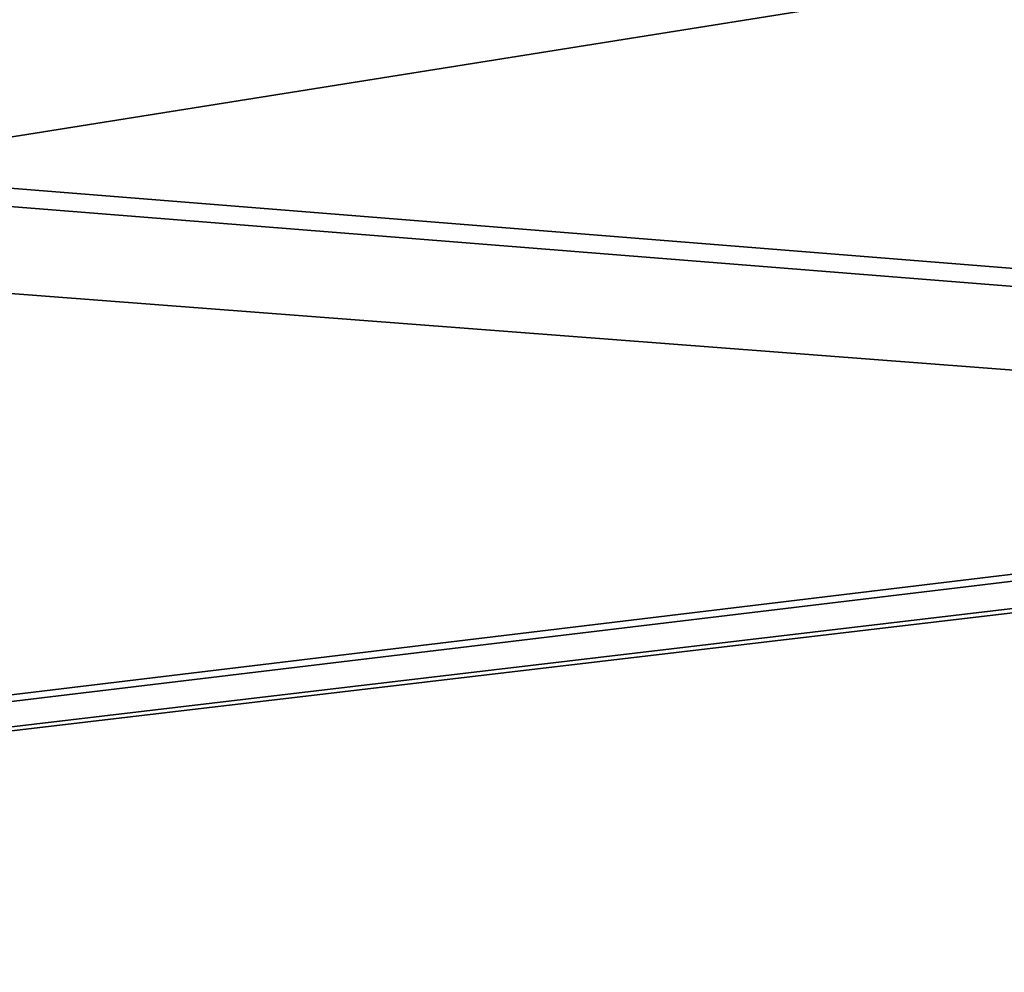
# Model space of a CAD drawing. Header units: millimetres. Extents: x -25 to 160, y -178 to 143.
# Tile 19 of 256: x 3.322 to 3.554, y 142.59 to 142.814. Entities that reach past the tile are written whole.
import ezdxf

# ---------------------------------------------------------------- set-up
doc = ezdxf.new("R2010")
doc.units = ezdxf.units.MM
doc.header["$LTSCALE"] = 101.851852
for name, color, linetype in [('1019', 7, 'CONTINUOUS'), ('913', 7, 'CONTINUOUS'), ('915', 7, 'CONTINUOUS')]:
    doc.layers.add(name, color=color, linetype=linetype)

msp = doc.modelspace()

# ---------------------------------------------------------------- linework, layer by layer
at = {"layer": '1019', "color": 7, "linetype": 'CONTINUOUS'}
msp.add_3dface([(4.56639, 142.80332, -9.25), (3.52723, 142.81976, -9.25), (4.56639, 142.85336, -9.25), (4.56639, 142.80332, -9.25)], dxfattribs=at)
at = {"layer": '913', "color": 7, "linetype": 'CONTINUOUS'}
for points in [[(2.8004, 142.99256, 0.659), (4.21509, 142.97202, 1.00494), (19.81615, 142.24807), (2.8004, 142.99256, 0.659)], [(3.47424, 142.98426, 0.659), (2.8004, 142.99256, 0.659), (19.81615, 142.24807), (3.47424, 142.98426, 0.659)], [(0.59518, 142.41087, 17.61529), (9.88375, 142.24863, 17.20343), (0.21337, 142.98687, 3.39295), (0.59518, 142.41087, 17.61529)], [(0.21337, 142.98687, 3.39295), (9.88375, 142.24863, 17.20343), (2.47589, 142.83727, 9.10547), (0.21337, 142.98687, 3.39295)], [(4.18739, 142.97358, 0.659), (3.47424, 142.98426, 0.659), (19.81615, 142.24807), (4.18739, 142.97358, 0.659)], [(3.42378, 142.97662, 2.18242), (3.3455, 142.97708, 2.2501), (17.15481, 142.24822, 9.93234), (3.42378, 142.97662, 2.18242)], [(17.15481, 142.24822, 9.93234), (3.3455, 142.97708, 2.2501), (4.58725, 142.94804, 3.18626), (17.15481, 142.24822, 9.93234)], [(3.49432, 142.97637, 2.09678), (3.42378, 142.97662, 2.18242), (17.15481, 142.24822, 9.93234), (3.49432, 142.97637, 2.09678)], [(3.54224, 142.97633, 2.01852), (3.49432, 142.97637, 2.09678), (17.15481, 142.24822, 9.93234), (3.54224, 142.97633, 2.01852)], [(4.36619, 142.96052, 2.38242), (3.54224, 142.97633, 2.01852), (17.15481, 142.24822, 9.93234), (4.36619, 142.96052, 2.38242)], [(9.88375, 142.24863, 17.20343), (2.61939, 142.83072, 9.25), (2.47589, 142.83727, 9.10547), (9.88375, 142.24863, 17.20343)], [(2.61939, 142.83072, 9.25), (9.88375, 142.24863, 17.20343), (3.59269, 142.81885, 9.25), (2.61939, 142.83072, 9.25)]]:
    msp.add_3dface(points, dxfattribs=at)
at = {"layer": '915', "color": 7, "linetype": 'CONTINUOUS'}
for points in [[(3.52723, 142.81976, -9.25), (-0.04864, 142.24919, -19.8648), (2.49039, 142.83202, -9.25), (3.52723, 142.81976, -9.25)], [(9.88376, 142.24863, -17.20342), (-0.04864, 142.24919, -19.8648), (4.70567, 142.82222, -8.62746), (9.88376, 142.24863, -17.20342)], [(4.70567, 142.82222, -8.62746), (-0.04864, 142.24919, -19.8648), (4.66525, 142.80682, -9.1007), (4.70567, 142.82222, -8.62746)], [(4.56639, 142.80332, -9.25), (-0.04864, 142.24919, -19.8648), (3.52723, 142.81976, -9.25), (4.56639, 142.80332, -9.25)], [(4.66525, 142.80682, -9.1007), (-0.04864, 142.24919, -19.8648), (4.64907, 142.80351, -9.20295), (4.66525, 142.80682, -9.1007)], [(-0.04864, 142.24919, -19.8648), (4.56639, 142.80332, -9.25), (4.64907, 142.80351, -9.20295), (-0.04864, 142.24919, -19.8648)]]:
    msp.add_3dface(points, dxfattribs=at)

doc.saveas('drawing.dxf')
